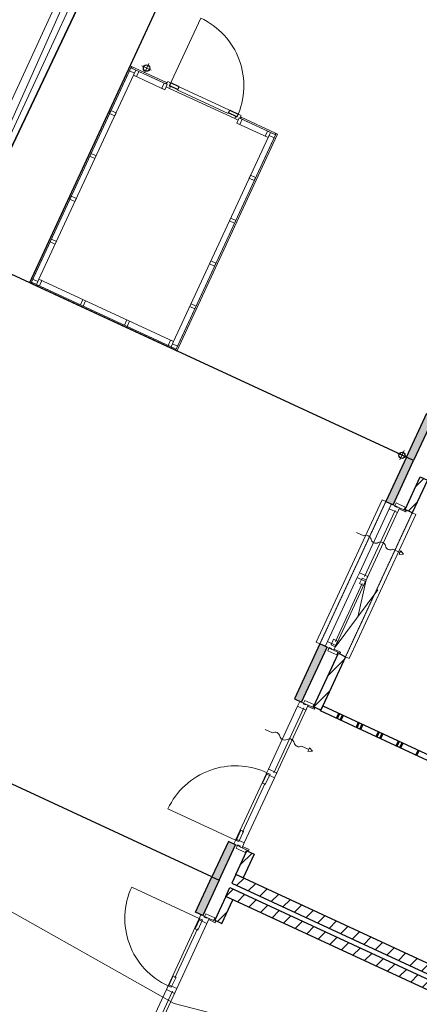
# Model space of a CAD drawing. Extents: x -1000932 to 2054797, y 285738 to 764020.
# Tile 66 of 256: x -343327 to -338315, y 564554 to 576907. Entities that reach past the tile are written whole.
import ezdxf

# ---------------------------------------------------------------- set-up
doc = ezdxf.new("R2010")
doc.units = 0
doc.header["$MEASUREMENT"] = 0
doc.linetypes.add('DASHED', pattern=[0.75, 0.5, -0.25])
doc.layers.add('31.', color=7, linetype='CONTINUOUS')
doc.layers.add('HATCH_REACTORS', color=7, linetype='CONTINUOUS')
doc.layers.add('T03', color=84, linetype='CONTINUOUS', lineweight=0)
doc.layers.add('T05', color=84, linetype='CONTINUOUS', lineweight=0)
pattern_1 = [(45, (-31791.21, 918770.12), (106.06602, -106.066015), [])]

msp = doc.modelspace()

# ---------------------------------------------------------------- hatches: boundary and pattern name
at = {"layer": '31.', "linetype": 'Continuous'}
for points in [[(-338386.307, 571374.686), (-338477.057, 571416.717), (-338220.651, 571970.217), (-338129.901, 571928.186)], [(-338386.307, 571374.686), (-338477.057, 571416.717), (-338733.463, 570863.217), (-338642.713, 570821.186)], [(-339470.744, 569033.654), (-339561.494, 569075.686), (-339880.932, 568386.092), (-339790.213, 568344.061)], [(-340618.244, 566556.529), (-340708.994, 566598.561), (-340914.932, 566153.967), (-340824.213, 566111.936)], [(-341030.182, 565667.311), (-341120.901, 565709.342), (-340914.932, 566153.967), (-340824.213, 566111.936)]]:
    msp.add_hatch(color=7, dxfattribs=at).paths.add_polyline_path(points, flags=0)
h = msp.add_hatch(dxfattribs=at)
h.set_pattern_fill('ARKEY_P_050A40_12', style=0, pattern_type=0)
h.set_pattern_definition(pattern_1)
h.paths.add_polyline_path([(-338402.588, 570720.967), (-338493.338, 570762.998), (-338304.182, 571171.342), (-338213.432, 571129.311)], flags=0)
h = msp.add_hatch(dxfattribs=at)
h.set_pattern_fill('ARKEY_P_050A40_12', style=0, pattern_type=0)
h.set_pattern_definition(pattern_1)
h.paths.add_polyline_path([(-339550.088, 568243.842), (-339640.807, 568285.873), (-339329.776, 568957.342), (-339239.057, 568915.311)], flags=0)
h = msp.add_hatch(dxfattribs=at)
h.set_pattern_fill('ARKEY_P_050A40_12', style=0, pattern_type=0)
h.set_pattern_definition(pattern_1)
h.paths.add_polyline_path([(-340525.244, 566138.748), (-340615.963, 566180.779), (-340477.276, 566480.217), (-340386.526, 566438.186)], flags=0)
h = msp.add_hatch(dxfattribs=at)
h.set_pattern_fill('ARKEY_P_050A40_12', style=0, pattern_type=0)
h.set_pattern_definition(pattern_1)
h.paths.add_polyline_path([(-330730.682, 561469.311), (-330680.244, 561578.186), (-340615.963, 566180.779), (-340666.401, 566071.873)], flags=0)
h = msp.add_hatch(dxfattribs=at)
h.set_pattern_fill('ARKEY_P_050A40_12', style=0, pattern_type=0)
h.set_pattern_definition(pattern_1)
h.paths.add_polyline_path([(-330755.901, 561414.873), (-330806.338, 561305.998), (-340742.057, 565908.561), (-340691.619, 566017.436)], flags=0)
h = msp.add_hatch(dxfattribs=at)
h.set_pattern_fill('ARKEY_P_050A40_12', style=0, pattern_type=0)
h.set_pattern_definition(pattern_1)
h.paths.add_polyline_path([(-340651.338, 565866.529), (-340742.088, 565908.561), (-340880.776, 565609.123), (-340790.057, 565567.092)], flags=0)

# ---------------------------------------------------------------- linework, layer by layer
at = {"layer": '31.', "color": 7, "linetype": 'Continuous', "lineweight": 50}
for p, q in [((-339320.713, 568203.717), (-339350.119, 568140.186)), ((-339275.338, 568182.686), (-339304.744, 568119.186)), ((-339071.182, 568088.123), (-339100.588, 568024.592)), ((-339025.807, 568067.092), (-339055.244, 568003.592)), ((-338821.651, 567972.529), (-338851.088, 567909.029)), ((-338776.276, 567951.529), (-338805.713, 567887.998)), ((-338572.119, 567856.936), (-338601.557, 567793.436)), ((-338526.744, 567835.936), (-338556.182, 567772.404)), ((-338322.588, 567741.342), (-338352.026, 567677.842))]:
    msp.add_line(p, q, dxfattribs=at)
at = {"layer": '31.', "color": 7, "linetype": 'Continuous', "lineweight": 25, "ltscale": 10}
for points in [[(-347022.838, 567736.904), (-332218.838, 598956.904), (-346630.838, 604466.904), (-344370.838, 610121.904), (-352009.838, 613174.904), (-374458.838, 622432.904), (-390960.838, 596003.904)], [(-341447.432, 576079.123), (-341343.088, 576030.779), (-341327.119, 576065.279), (-341431.463, 576113.592)], [(-340603.588, 575688.279), (-340707.932, 575736.623), (-340691.963, 575771.092), (-340587.619, 575722.748)]]:
    msp.add_lwpolyline(points, close=True, dxfattribs=at)
for points in [[(-290717.838, 551406.904), (-290717.838, 551406.904), (-289253.838, 551081.904), (-289039.838, 551958.904), (-283588.838, 574262.904), (-282989.838, 576707.904), (-289322.838, 578341.904), (-287894.838, 582010.904), (-293156.838, 584022.904), (-332218.838, 598956.904), (-347022.838, 567736.904)], [(-340668.963, 579077.654), (-343203.526, 573606.248)], [(-338477.026, 571416.717), (-344053.119, 573999.748)], [(-338477.057, 571416.717), (-338220.651, 571970.217)], [(-338129.901, 571928.186), (-338386.307, 571374.686)], [(-338477.057, 571416.717), (-338733.463, 570863.217)], [(-338642.713, 570821.186), (-338386.307, 571374.686)], [(-338386.307, 571374.686), (-338477.057, 571416.717)], [(-338386.307, 571374.686), (-338477.057, 571416.717)], [(-338493.338, 570762.998), (-338304.182, 571171.342)], [(-338213.432, 571129.311), (-338402.588, 570720.967)], [(-338733.463, 570863.217), (-338642.713, 570821.186)], [(-338402.588, 570720.967), (-338493.338, 570762.998)], [(-339561.494, 569075.686), (-339880.932, 568386.092)], [(-339790.213, 568344.061), (-339470.744, 569033.654)], [(-339640.807, 568285.873), (-339329.776, 568957.342)], [(-339470.744, 569033.654), (-339561.494, 569075.686)], [(-339329.776, 568957.342), (-339239.057, 568915.311)], [(-339239.057, 568915.311), (-339550.088, 568243.842)], [(-339880.932, 568386.092), (-339790.213, 568344.061)], [(-339550.088, 568243.842), (-339640.807, 568285.873)], [(-340914.901, 566153.936), (-344533.932, 567830.404)], [(-340708.994, 566598.561), (-340914.932, 566153.967)], [(-340824.213, 566111.936), (-340618.244, 566556.529)], [(-340618.244, 566556.529), (-340708.994, 566598.561)], [(-340615.963, 566180.779), (-340477.276, 566480.217)], [(-340386.526, 566438.186), (-340525.244, 566138.748)], [(-340477.276, 566480.217), (-340386.526, 566438.186)], [(-341120.901, 565709.342), (-340914.932, 566153.967)], [(-340914.932, 566153.967), (-340824.213, 566111.936)], [(-340914.932, 566153.967), (-340824.213, 566111.936)], [(-340615.963, 566180.779), (-340666.401, 566071.873)], [(-330680.244, 561578.186), (-340615.963, 566180.779)], [(-340525.244, 566138.748), (-340615.963, 566180.779)], [(-340824.213, 566111.936), (-341030.182, 565667.311)], [(-340742.057, 565908.561), (-340691.619, 566017.436)], [(-340691.619, 566017.436), (-330755.901, 561414.873)], [(-340666.401, 566071.873), (-330730.682, 561469.311)], [(-340742.088, 565908.561), (-340880.776, 565609.123)], [(-340651.338, 565866.529), (-340742.088, 565908.561)], [(-330806.338, 561305.998), (-340742.057, 565908.561)], [(-340790.057, 565567.092), (-340651.338, 565866.529)], [(-341030.182, 565667.311), (-341120.901, 565709.342)], [(-340880.776, 565609.123), (-340790.057, 565567.092)]]:
    msp.add_lwpolyline(points, dxfattribs=at)
at = {"layer": '31.', "color": 7, "linetype": 'Continuous', "lineweight": 13, "ltscale": 10}
for points in [[(-339532.119, 584368.217), (-347103.869, 567911.436)], [(-341507.213, 576028.592), (-341899.182, 576210.154), (-343085.369, 573649.561), (-341397.682, 572867.748), (-340211.494, 575428.373), (-340603.494, 575609.904)], [(-338980.401, 569880.498), (-339087.307, 569411.779)], [(-339371.494, 569036.186), (-338835.651, 569752.811)]]:
    msp.add_lwpolyline(points, dxfattribs=at)
at = {"layer": '31.', "color": 7, "linetype": 'Continuous', "lineweight": 18, "ltscale": 10}
msp.add_lwpolyline([(-344019.994, 574222.811), (-341576.338, 579497.998, -0.41421354), (-337593.244, 580959.123), (-332207.994, 578464.467)], format="xyb", dxfattribs=at)
for points in [[(-353379.838, 554045.904), (-344019.994, 574222.811), (-341576.338, 579497.998)], [(-343203.526, 573606.217), (-341942.526, 576328.342)], [(-341925.276, 576320.342), (-343186.276, 573598.217)], [(-341477.776, 576092.123), (-341933.338, 576303.123), (-343178.276, 573615.467), (-341363.588, 572774.842), (-340118.588, 575462.467), (-340574.057, 575673.467)], [(-341950.151, 576266.842), (-341933.338, 576303.123), (-341869.807, 576273.717), (-341886.619, 576237.404), (-341950.151, 576266.842)], [(-341942.526, 576328.342), (-341925.276, 576320.342)], [(-341924.182, 576298.904), (-341916.213, 576316.154)], [(-341494.994, 576100.092), (-341924.182, 576298.904)], [(-341916.213, 576316.154), (-341487.026, 576117.342)], [(-341833.494, 576256.904), (-341869.776, 576273.717), (-341899.213, 576210.186), (-341862.901, 576193.373), (-341833.494, 576256.904)], [(-341794.838, 576326.029), (-341676.869, 576271.404)], [(-341763.182, 576239.748), (-341708.526, 576357.686)], [(-341477.776, 576092.123), (-341514.057, 576108.936), (-341543.494, 576045.404), (-341507.182, 576028.592), (-341477.776, 576092.123)], [(-341487.026, 576117.342), (-341494.994, 576100.092)], [(-340630.244, 575666.404), (-341446.869, 576044.686)], [(-340585.807, 575721.904), (-341433.276, 576114.467)], [(-340711.276, 575729.342), (-341350.057, 576025.217)], [(-342198.994, 575729.654), (-342182.182, 575765.936), (-342118.651, 575736.529), (-342135.463, 575700.217), (-342198.994, 575729.654)], [(-340574.057, 575673.467), (-340537.776, 575656.654), (-340567.182, 575593.123), (-340603.494, 575609.936), (-340574.057, 575673.467)], [(-340556.807, 575665.498), (-340548.838, 575682.748)], [(-340127.619, 575466.686), (-340556.807, 575665.498)], [(-340548.838, 575682.748), (-340119.651, 575483.936)], [(-340218.338, 575508.686), (-340182.057, 575491.873), (-340211.463, 575428.342), (-340247.776, 575445.154), (-340218.338, 575508.686)], [(-341371.557, 572757.592), (-340110.557, 575479.686)], [(-340093.338, 575471.717), (-341354.307, 572749.592)], [(-340118.588, 575462.467), (-340135.401, 575426.154), (-340198.932, 575455.592), (-340182.119, 575491.873), (-340118.588, 575462.467)], [(-340119.651, 575483.936), (-340127.619, 575466.686)], [(-340110.557, 575479.686), (-340093.338, 575471.717)], [(-342447.807, 575192.467), (-342430.994, 575228.779), (-342367.494, 575199.342), (-342384.307, 575163.061), (-342447.807, 575192.467)], [(-340367.369, 574925.311), (-340384.182, 574889.029), (-340447.713, 574918.467), (-340430.901, 574954.748), (-340367.369, 574925.311)], [(-342696.619, 574655.342), (-342679.807, 574691.623), (-342616.276, 574662.217), (-342633.088, 574625.904), (-342696.619, 574655.342)], [(-340616.213, 574388.154), (-340633.026, 574351.842), (-340696.557, 574381.279), (-340679.744, 574417.561), (-340616.213, 574388.154)], [(-342945.432, 574118.154), (-342928.619, 574154.436), (-342865.119, 574125.029), (-342881.932, 574088.748), (-342945.432, 574118.154)], [(-340865.057, 573850.967), (-340881.869, 573814.654), (-340945.369, 573844.092), (-340928.557, 573880.373), (-340865.057, 573850.967)], [(-343178.276, 573615.467), (-343161.463, 573651.748), (-343097.963, 573622.342), (-343114.776, 573586.029), (-343178.276, 573615.467)], [(-343078.494, 573569.279), (-343114.807, 573586.092), (-343085.369, 573649.592), (-343049.088, 573632.779), (-343078.494, 573569.279)], [(-343186.276, 573598.217), (-343203.526, 573606.217)], [(-343177.244, 573594.061), (-343169.244, 573611.311)], [(-341380.651, 572761.811), (-343177.244, 573594.061)], [(-343169.244, 573611.311), (-341372.651, 572779.061)], [(-342528.682, 573314.529), (-342564.963, 573331.342), (-342535.557, 573394.842), (-342499.244, 573378.029), (-342528.682, 573314.529)], [(-341113.869, 573313.779), (-341130.682, 573277.498), (-341194.182, 573306.904), (-341177.369, 573343.217), (-341113.869, 573313.779)], [(-341976.932, 573058.967), (-342013.213, 573075.779), (-341983.776, 573139.279), (-341947.494, 573122.467), (-341976.932, 573058.967)], [(-341427.057, 572804.248), (-341463.338, 572821.061), (-341433.932, 572884.592), (-341397.619, 572867.748), (-341427.057, 572804.248)], [(-341346.776, 572811.123), (-341363.588, 572774.842), (-341427.119, 572804.248), (-341410.307, 572840.561), (-341346.776, 572811.123)], [(-341372.651, 572779.061), (-341380.651, 572761.811)], [(-341354.307, 572749.592), (-341371.557, 572757.592)], [(-338590.463, 571469.248), (-338472.526, 571414.623)], [(-338590.463, 571469.248), (-338472.526, 571414.623)], [(-338504.182, 571500.904), (-338558.807, 571382.967)], [(-338558.807, 571382.967), (-338504.182, 571500.904)], [(-338733.463, 570863.217), (-338778.807, 570884.248), (-339606.869, 569096.717), (-339561.494, 569075.686)], [(-339239.057, 568915.311), (-339193.682, 568894.279), (-338357.213, 570699.967), (-338402.588, 570720.967)], [(-338693.557, 570770.904), (-339065.338, 569968.342)], [(-338616.432, 570750.623), (-338999.994, 569922.623)], [(-338582.963, 570738.404), (-338969.057, 569904.998)], [(-338561.963, 570783.779), (-338568.276, 570770.186)], [(-338568.276, 570770.186), (-338485.682, 570731.936)], [(-338479.401, 570745.529), (-338561.963, 570783.779)], [(-338485.682, 570731.936), (-338479.401, 570745.529)], [(-339093.494, 569907.529), (-339465.276, 569104.967)], [(-338980.401, 569880.498), (-339371.494, 569036.186)], [(-339032.401, 569831.279), (-339367.588, 569107.654)], [(-339389.994, 568996.248), (-339383.682, 569009.873)], [(-339307.432, 568957.998), (-339389.994, 568996.248)], [(-339383.682, 569009.873), (-339301.119, 568971.623)], [(-339301.119, 568971.623), (-339307.432, 568957.998)], [(-340206.307, 567505.279), (-339841.057, 568293.779)], [(-340140.963, 567459.561), (-339763.932, 568273.498)], [(-340110.026, 567441.936), (-339730.463, 568261.279)], [(-339709.432, 568306.654), (-339715.744, 568293.029)], [(-339715.744, 568293.029), (-339633.182, 568254.779)], [(-339626.869, 568268.404), (-339709.432, 568306.654)], [(-339633.182, 568254.779), (-339626.869, 568268.404)], [(-339554.276, 568234.779), (-339524.838, 568298.279)], [(-336922.901, 567015.811), (-339554.276, 568234.779)], [(-339524.838, 568298.279), (-336893.463, 567079.342)], [(-340619.901, 566612.404), (-340227.338, 567459.904)], [(-340509.338, 566579.936), (-340131.026, 567396.561)], [(-340534.151, 566713.092), (-340248.682, 567329.373)], [(-340537.494, 566519.123), (-340531.182, 566532.748)], [(-340454.932, 566480.873), (-340537.494, 566519.123)], [(-340531.182, 566532.748), (-340448.619, 566494.498)], [(-340448.619, 566494.498), (-340454.932, 566480.873)], [(-341073.869, 565632.436), (-341466.463, 564784.967)], [(-340949.401, 565629.904), (-340955.713, 565616.279)], [(-340866.838, 565591.654), (-340949.401, 565629.904)], [(-341095.213, 565501.904), (-341380.682, 564885.654)], [(-340977.557, 565569.123), (-341355.869, 564752.467)], [(-340955.713, 565616.279), (-340873.151, 565578.029)], [(-340873.151, 565578.029), (-340866.838, 565591.654)], [(-341487.463, 564739.592), (-341852.744, 563951.092)], [(-341410.369, 564719.311), (-341787.401, 563905.404)], [(-341376.869, 564707.092), (-341756.432, 563887.748)]]:
    msp.add_lwpolyline(points, dxfattribs=at)
at = {"layer": '31.', "color": 7, "linetype": 'Continuous', "lineweight": 13, "ltscale": 10}
for points in [[(-340601.776, 575687.436, 0.414213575), (-341056.682, 576927.529), (-341449.276, 576080.029)], [(-339101.744, 570472.592), (-339011.026, 570430.561, -0.499999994), (-338920.276, 570388.529, 0.499999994), (-338829.557, 570346.498, -0.499999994), (-338738.807, 570304.467, 0.499999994), (-338648.057, 570262.436), (-338557.338, 570220.404), (-338546.838, 570243.092), (-338511.963, 570199.373), (-338567.838, 570197.717), (-338557.338, 570220.404)], [(-340245.994, 568002.498), (-340155.244, 567960.467, -0.499999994), (-340064.526, 567918.436, 0.499999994), (-339973.776, 567876.404, -0.499999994), (-339883.026, 567834.373, 0.499999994), (-339792.307, 567792.342), (-339701.557, 567750.311), (-339691.057, 567772.998), (-339656.213, 567729.279), (-339712.088, 567727.623), (-339701.557, 567750.311)], [(-340227.338, 567459.904, 0.414213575), (-341467.401, 567004.998), (-340619.901, 566612.404)], [(-341466.463, 564784.967, -0.414213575), (-341921.338, 566025.029), (-341073.869, 565632.436)]]:
    msp.add_lwpolyline(points, format="xyb", dxfattribs=at)
at = {"layer": '31.', "color": 7, "linetype": 'Continuous', "lineweight": 18, "ltscale": 10}
for points in [[(-341469.557, 576131.279), (-341433.276, 576114.467), (-341451.807, 576074.561), (-341436.338, 576067.436), (-341446.869, 576044.686), (-341490.401, 576064.904), (-341477.776, 576092.123), (-341485.994, 576095.904)], [(-340549.526, 575705.092), (-340585.807, 575721.904), (-340604.276, 575681.967), (-340619.713, 575689.123), (-340630.244, 575666.404), (-340586.682, 575646.217), (-340574.057, 575673.467), (-340565.932, 575669.686)], [(-338693.557, 570770.904), (-338665.401, 570831.686), (-338561.963, 570783.779), (-338590.119, 570722.998)], [(-338506.619, 570758.154), (-338561.963, 570783.779), (-338561.963, 570783.779), (-338580.119, 570792.186), (-338580.119, 570792.186), (-338590.088, 570796.811), (-338593.869, 570788.654), (-338623.807, 570802.529), (-338604.463, 570844.248), (-338604.463, 570844.248), (-338491.057, 570791.717)], [(-339065.338, 569968.342), (-339093.494, 569907.529), (-338990.057, 569859.623), (-338961.901, 569920.404)], [(-339033.244, 569902.029), (-338982.432, 569878.498), (-339015.151, 569807.873), (-339065.963, 569831.404)], [(-339465.276, 569104.967), (-339493.432, 569044.186), (-339389.994, 568996.248), (-339361.838, 569057.061)], [(-339422.088, 569062.561), (-339371.276, 569039.029), (-339338.588, 569109.654), (-339389.401, 569133.186)], [(-339334.651, 568970.623), (-339389.994, 568996.248), (-339389.994, 568996.248), (-339408.151, 569004.654), (-339408.151, 569004.654), (-339418.119, 569009.279), (-339414.338, 569017.467), (-339444.276, 569031.311), (-339463.619, 568989.592), (-339463.619, 568989.592), (-339350.213, 568937.029)], [(-339841.057, 568293.779), (-339812.901, 568354.561), (-339709.432, 568306.654), (-339737.619, 568245.873)], [(-339654.088, 568280.998), (-339709.432, 568306.654), (-339709.432, 568306.654), (-339727.588, 568315.061), (-339727.588, 568315.061), (-339737.588, 568319.686), (-339741.369, 568311.529), (-339771.307, 568325.373), (-339751.963, 568367.123), (-339751.963, 568367.123), (-339638.557, 568314.592)], [(-340234.463, 567444.467), (-340206.307, 567505.279), (-340102.869, 567457.342), (-340131.026, 567396.561)], [(-340221.588, 567455.686), (-340187.088, 567439.717), (-340245.932, 567312.654), (-340280.432, 567328.654)], [(-340612.963, 566610.748), (-340578.494, 566594.779), (-340519.651, 566721.811), (-340554.119, 566737.779)], [(-340612.776, 566627.842), (-340640.932, 566567.029), (-340537.494, 566519.123), (-340509.338, 566579.936)], [(-340482.151, 566493.498), (-340537.494, 566519.123), (-340537.494, 566519.123), (-340555.651, 566527.529), (-340555.651, 566527.529), (-340565.619, 566532.154), (-340561.838, 566540.311), (-340591.776, 566554.186), (-340611.119, 566512.467), (-340611.119, 566512.467), (-340497.682, 566459.904)], [(-341068.119, 565628.217), (-341033.619, 565612.248), (-341092.463, 565485.217), (-341126.963, 565501.186)], [(-341081.026, 565617.029), (-341052.838, 565677.811), (-340949.401, 565629.904), (-340977.557, 565569.123)], [(-340894.057, 565604.248), (-340949.401, 565629.904), (-340949.401, 565629.904), (-340967.557, 565638.311), (-340967.557, 565638.311), (-340977.526, 565642.936), (-340981.307, 565634.779), (-341011.276, 565648.623), (-340991.932, 565690.373), (-340991.932, 565690.373), (-340878.494, 565637.842)], [(-341459.494, 564783.311), (-341425.026, 564767.342), (-341366.182, 564894.373), (-341400.651, 564910.342)], [(-341459.307, 564800.404), (-341487.463, 564739.592), (-341384.026, 564691.686), (-341355.869, 564752.467)]]:
    msp.add_lwpolyline(points, close=True, dxfattribs=at)
at = {"layer": '31.', "color": 7, "linetype": 'DASHED', "lineweight": 18, "ltscale": 10}
for points in [[(-339561.494, 569075.686), (-338733.463, 570863.217)], [(-338402.588, 570720.967), (-339239.057, 568915.311)]]:
    msp.add_lwpolyline(points, dxfattribs=at)
at = {"layer": '31.', "color": 7, "linetype": 'Continuous'}
for centre, radius in [((-341735.838, 576298.717), 39.987), ((-338531.494, 571441.936), 40.016), ((-338531.494, 571441.936), 39.987)]:
    msp.add_circle(centre, radius, dxfattribs=at)
at = {"layer": 'HATCH_REACTORS', "ltscale": 10}
for points in [[(-338386.307, 571374.686), (-338477.057, 571416.717), (-338220.651, 571970.217), (-338129.901, 571928.186)], [(-338386.307, 571374.686), (-338477.057, 571416.717), (-338733.463, 570863.217), (-338642.713, 570821.186)], [(-338402.588, 570720.967), (-338493.338, 570762.998), (-338304.182, 571171.342), (-338213.432, 571129.311)], [(-339470.744, 569033.654), (-339561.494, 569075.686), (-339880.932, 568386.092), (-339790.213, 568344.061)], [(-339550.088, 568243.842), (-339640.807, 568285.873), (-339329.776, 568957.342), (-339239.057, 568915.311)], [(-339554.276, 568234.779), (-339524.838, 568298.279), (-336893.463, 567079.342), (-336922.901, 567015.811)], [(-340618.244, 566556.529), (-340708.994, 566598.561), (-340914.932, 566153.967), (-340824.213, 566111.936)], [(-340525.244, 566138.748), (-340615.963, 566180.779), (-340477.276, 566480.217), (-340386.526, 566438.186)], [(-341030.182, 565667.311), (-341120.901, 565709.342), (-340914.932, 566153.967), (-340824.213, 566111.936)], [(-330730.682, 561469.311), (-330680.244, 561578.186), (-340615.963, 566180.779), (-340666.401, 566071.873)], [(-330755.901, 561414.873), (-330806.338, 561305.998), (-340742.057, 565908.561), (-340691.619, 566017.436)], [(-340651.338, 565866.529), (-340742.088, 565908.561), (-340880.776, 565609.123), (-340790.057, 565567.092)]]:
    msp.add_lwpolyline(points, close=True, dxfattribs=at)
at = {"layer": 'T03', "flags": 128}
msp.add_lwpolyline([(-346971.734, 567710.921), (-342393.734, 577966.921), (-335505.734, 592920.921), (-332724.734, 599419.921)], dxfattribs=at)
at = {"layer": 'T05', "flags": 128}
msp.add_lwpolyline([(-346971.734, 567710.921), (-341389.223, 564566.247), (-289261.158, 551051.497)], dxfattribs=at)

doc.saveas('drawing.dxf')
